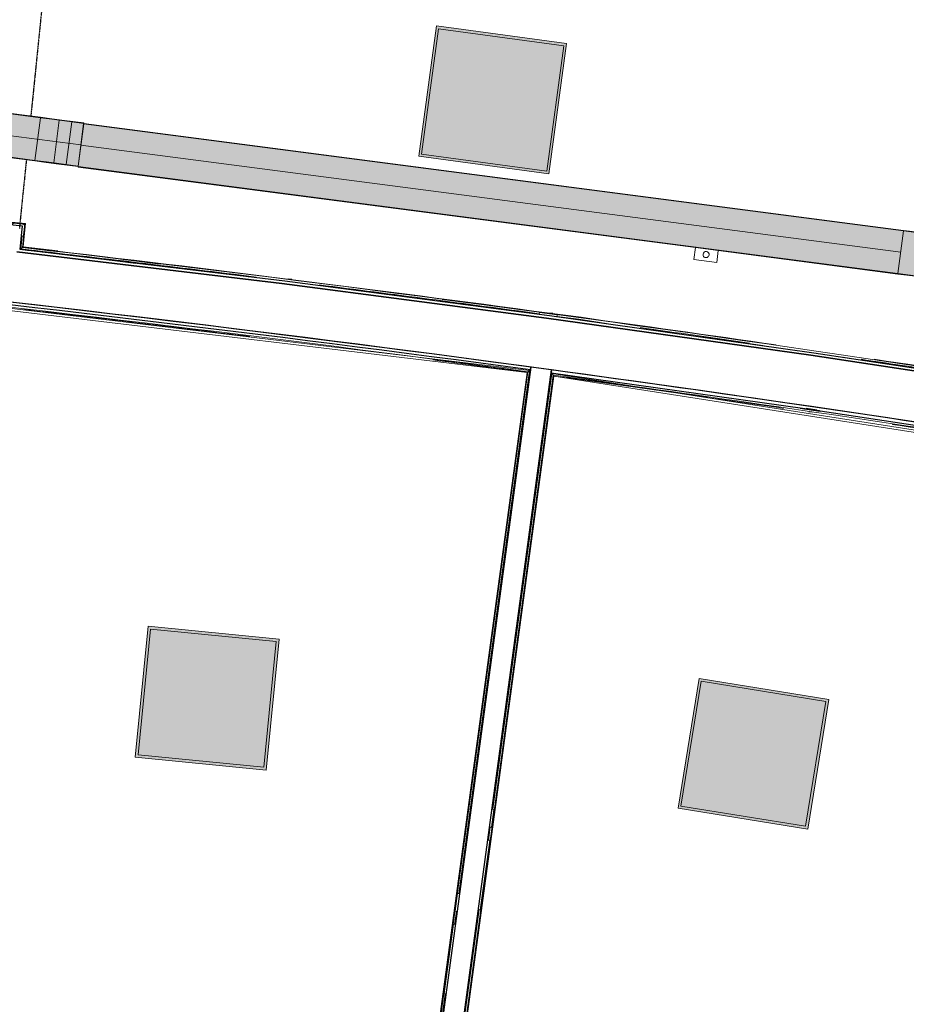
# Model space of a CAD drawing. Header units: millimetres. Extents: x -2845 to 74565, y -36590 to 13748.
# Tile 18 of 53: x 47145 to 51174, y -26915 to -22444. Entities that reach past the tile are written whole.
import ezdxf

# ---------------------------------------------------------------- set-up
doc = ezdxf.new("R2010")
doc.units = ezdxf.units.MM
doc.linetypes.add('Tiret', pattern=[2.5, 1.25, -1.25])
doc.linetypes.add('Tiret_2_', pattern=[2.5, 1.25, -1.25])
for name, color, linetype, lineweight in [('A-DOOR', 7, 'Continuous', 25), ('A-FLOR', 7, 'Continuous', 25), ('A-FLOR-HRAL', 7, 'Continuous', 18), ('A-WALL', 7, 'Continuous', 25), ('CHEMIN DE CABLE ELE', 7, 'Continuous', 18), ('INSTAL ELECTRIQUE', 7, 'Continuous', 18), ('Q-SPCQ', 7, 'Continuous', 18)]:
    doc.layers.add(name, color=color, linetype=linetype, lineweight=lineweight)
doc.layers.add('A-DOOR-HDLN', color=5, linetype='Tiret', lineweight=25, true_color=0x0000ff)

# ---------------------------------------------------------------- blocks, each defined once
blk = doc.blocks.new('Ouverture en rectangle - Ouverture en rectangle _150x207_-3507346-2021_015_1111_DCE_1_50_N0 FINI_CFO_GEN')
at = {"layer": 'A-DOOR-HDLN', "linetype": 'Tiret_2_'}
for p, q in [((-750, 85), (235.6, 85)), ((435.6, 85), (750, 85)), ((230.8, -85), (-750, -85)), ((750, -85), (430.9, -85))]:
    blk.add_line(p, q, dxfattribs=at)
blk = doc.blocks.new('B02_DC_STR_rvt-1-2021_015_1111_DCE_1_50_N0 FINI_CFO_GEN')
at = {"layer": 'A-WALL', "flags": 128}
blk.add_lwpolyline([(1160.5, -24548.8), (-34.3, -24343), (-1231.2, -24149.5), (-2429.9, -23968.3), (-3630.5, -23799.5), (-4832.7, -23642.9), (-6036.5, -23498.8)], dxfattribs=at)
at = {"layer": 'A-WALL'}
blk.add_arc((-19463.8, -140716), 117753.7, 79.933278, 84.07524, dxfattribs=at)
at = {"layer": 'A-DOOR', "color": 5, "lineweight": 25, "true_color": 0x0000ff, "rotation": 264.1756231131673}
blk.add_blockref('Ouverture en rectangle - Ouverture en rectangle _150x207_-3507346-2021_015_1111_DCE_1_50_N0 FINI_CFO_GEN', (-6034.2, -22638.5), dxfattribs=at)
blk = doc.blocks.new('Garde-corps - Garde-corps-508898-2021_015_1111_DCE_1_50_N0 FINI_CFO_GEN')
at = {"layer": 'A-FLOR-HRAL'}
for p, q in [((-5997.2, -23370.1), (-6218.1, -23347.5)), ((-5999, -23371.5), (-6216.7, -23349.3)), ((-6001, -23373.1), (-6215.1, -23351.2)), ((-6011.7, -23478.8), (-6001, -23373.1)), ((-6009.8, -23477.3), (-5999, -23371.5)), ((-6008, -23475.8), (-5997.2, -23370.1)), ((-6001, -23373.1), (-6004.3, -23375.8)), ((-6019.5, -23485.1), (-6013.4, -23425.2)), ((-5496.1, -23550.9), (-6019.5, -23485.1)), ((-5385.4, -23554.2), (-6008, -23475.8)), ((-5851.6, -23493.9), (-6008, -23475.9)), ((-4787.5, -23622.4), (-4804, -23620.3)), ((-3663.4, -23781.2), (-3971.4, -23742.5)), ((-3601.5, -23777.2), (-3612, -23775.7)), ((-2835.3, -23894.9), (-2862.6, -23890.6)), ((-2601.7, -23931.6), (-2626.3, -23927.7))]:
    blk.add_line(p, q, dxfattribs=at)
at = {"layer": 'A-FLOR-HRAL', "flags": 128}
for points in [[(-6019.5, -23485.1), (-6019.7, -23485.2), (-6020, -23485.5), (-6020.4, -23485.8), (-6021, -23486.3), (-6021.6, -23486.8), (-6022.2, -23487.2), (-6022.8, -23487.8)], [(-6011.7, -23478.8), (-6015.6, -23482), (-6019.5, -23485.1)], [(-6008, -23475.8), (-6008, -23475.9), (-6008.1, -23475.9), (-6008.3, -23476.1), (-6008.5, -23476.2), (-6008.7, -23476.4), (-6008.9, -23476.6), (-6009.2, -23476.8), (-6009.4, -23477), (-6009.6, -23477.1), (-6009.8, -23477.3)], [(-3208.9, -23836.1), (-3472.3, -23794.7), (-4105.2, -23715.1)], [(-3261.1, -23838.8), (-3484.1, -23803.7), (-3582, -23791.4)]]:
    blk.add_lwpolyline(points, dxfattribs=at)
at = {"layer": 'A-FLOR-HRAL'}
for radius, start, end in [(117996.2, 82.935855, 83.459211), (117999.2, 82.934415, 83.457772), (118006.4, 79.92167, 83.454356), (118008.1, 82.322783, 83.453521), (117996.2, 82.301051, 82.805017), (117999.2, 82.304694, 82.794814), (117996.2, 81.758305, 82.268521), (118008.1, 81.77784, 82.226571), (117999.2, 81.836438, 82.080297), (117996.2, 80.580755, 81.627467), (117999.2, 81.412761, 81.587451), (118008.1, 81.131846, 81.559197)]:
    blk.add_arc((-19463.8, -140716), radius, start, end, dxfattribs=at)
blk.add_open_spline([(-5997.2, -23370.1), (-5997.2, -23370.1), (-5997.3, -23370.1), (-5997.4, -23370.2), (-5997.6, -23370.3), (-5997.8, -23370.5), (-5997.9, -23370.6), (-5998.1, -23370.7), (-5998.2, -23370.8), (-5998.3, -23371), (-5998.5, -23371.1), (-5998.6, -23371.2), (-5998.7, -23371.3), (-5998.9, -23371.4), (-5999, -23371.5), (-5999, -23371.5)], degree=3, knots=[0.1, 0.1, 0.1, 0.1, 0.2, 0.3, 0.4, 0.475, 0.55, 0.6, 0.65, 0.7, 0.75, 0.8, 0.85, 0.9, 1, 1, 1, 1], dxfattribs=at)
blk = doc.blocks.new('Garde-corps - Garde-corps-509925-2021_015_1111_DCE_1_50_N0 FINI_CFO_GEN')
at = {"layer": 'A-FLOR-HRAL'}
for p, q in [((-3874.9, -26029.5), (-3606.8, -24050.4)), ((-3606.8, -24050.4), (216.4, -24648)), ((-4428.6, -30182), (-3599.2, -24060.4)), ((-4426.7, -30180.6), (-3597.8, -24062.3)), ((-3870.3, -26048.8), (-3600.7, -24058.5)), ((-3599.2, -24060.4), (-3597.8, -24060.6)), ((-3597.8, -24062.3), (214.7, -24658.4)), ((-2479.9, -24206.1), (-2389.2, -24219.4)), ((-2478.1, -24209.4), (-2387.5, -24222.7)), ((-2437.6, -24224.3), (-2420, -24226.8)), ((-3871.1, -26054.2), (-3871, -26053.4)), ((-3893.1, -26216.7), (-3876.4, -26093.4)), ((-3875.7, -26088.7), (-3875.6, -26087.9)), ((-3893.9, -26169.7), (-3885.9, -26110.8)), ((-3893.8, -26222.2), (-3893.7, -26221.4)), ((-4000.5, -27009.5), (-3899.1, -26261.3)), ((-3898.5, -26256.7), (-3898.4, -26255.9)), ((-4001.3, -26962.5), (-3936.6, -26484.8))]:
    blk.add_line(p, q, dxfattribs=at)
at = {"layer": 'A-FLOR-HRAL', "flags": 128}
blk.add_lwpolyline([(-3600.7, -24058.5), (-3603.7, -24054.4), (-3606.8, -24050.4)], dxfattribs=at)
at = {"layer": 'A-FLOR-HRAL'}
for radius, start, end in [(117731.1, 80.376571, 82.256375), (117727.7, 81.741823, 82.254731), (117727.7, 81.211511, 81.498362)]:
    blk.add_arc((-19463.8, -140716), radius, start, end, dxfattribs=at)
for points, knots in [([(-3606.8, -24050.4), (-3606.8, -24050.4), (-3606.8, -24050.4), (-3606.8, -24050.4), (-3606.9, -24050.3), (-3606.9, -24050.2), (-3607, -24050.2), (-3607, -24050.1), (-3607.1, -24050), (-3607.2, -24049.9), (-3607.3, -24049.8), (-3607.4, -24049.6), (-3607.5, -24049.5), (-3607.6, -24049.4), (-3607.7, -24049.2), (-3607.8, -24049.1), (-3607.9, -24048.9), (-3608, -24048.8), (-3608.2, -24048.6), (-3608.4, -24048.2), (-3608.8, -24047.7), (-3609.2, -24047.3), (-3609.3, -24047.1)], [0, 0, 0, 0, 0.071429, 0.107143, 0.142857, 0.178571, 0.214286, 0.25, 0.285714, 0.321429, 0.357143, 0.392857, 0.428571, 0.464286, 0.5, 0.535714, 0.571429, 0.607143, 0.642857, 0.714286, 0.857143, 1, 1, 1, 1]), ([(-3597.8, -24062.3), (-3597.8, -24062.3), (-3597.8, -24062.2), (-3597.9, -24062.2), (-3597.9, -24062), (-3598, -24061.9), (-3598.2, -24061.7), (-3598.3, -24061.5), (-3598.5, -24061.3), (-3598.7, -24061.1), (-3598.8, -24060.9), (-3599, -24060.7), (-3599.1, -24060.5), (-3599.2, -24060.4)], [0.075, 0.075, 0.075, 0.075, 0.15, 0.2125, 0.275, 0.35, 0.425, 0.5, 0.6, 0.7, 0.775, 0.85, 1, 1, 1, 1])]:
    blk.add_open_spline(points, degree=3, knots=knots, dxfattribs=at)
blk = doc.blocks.new('Garde-corps - Garde-corps-510088-2021_015_1111_DCE_1_50_N0 FINI_CFO_GEN')
at = {"layer": 'A-FLOR-HRAL'}
for p, q in [((-7307.1, -23617.6), (-3718.7, -24045.9)), ((-7182.7, -23621.8), (-3706.9, -24036.9)), ((-5612.6, -23804.3), (-5571, -23809.2)), ((-3718.7, -24045.9), (-4547.6, -30164.2)), ((-3716.8, -24044.5), (-4546.2, -30166.1)), ((-3714.9, -24043), (-4038.2, -26429.7)), ((-3706.9, -24036.9), (-4028.7, -26412.3)), ((-3807.9, -24032.2), (-3716.8, -24044.5)), ((-4038.9, -26434.3), (-4039, -26435.1)), ((-4044.3, -26474.3), (-4085.2, -26776)), ((-4039.7, -26493.6), (-4047.7, -26552.5)), ((-4043.5, -26468.8), (-4043.6, -26469.6)), ((-4091.2, -26820.6), (-4192.6, -27568.8)), ((-4090.5, -26815.2), (-4090.6, -26816)), ((-4085.8, -26780.7), (-4085.9, -26781.5)), ((-4090.4, -26867.7), (-4155.1, -27345.3))]:
    blk.add_line(p, q, dxfattribs=at)
at = {"layer": 'A-FLOR-HRAL', "flags": 128}
for points in [[(-3718.7, -24045.9), (-3718.7, -24045.9), (-3718.6, -24045.8), (-3718.4, -24045.7), (-3718.2, -24045.5), (-3718, -24045.3), (-3717.8, -24045.2), (-3717.5, -24045), (-3717.3, -24044.8), (-3717, -24044.6), (-3716.8, -24044.5)], [(-3714.9, -24043), (-3710.9, -24039.9), (-3706.9, -24036.9)], [(-3706.9, -24036.9), (-3706.7, -24036.8), (-3706.4, -24036.5), (-3705.9, -24036.2), (-3705.4, -24035.7), (-3704.8, -24035.3), (-3704.1, -24034.8), (-3703.5, -24034.3)]]:
    blk.add_lwpolyline(points, dxfattribs=at)
at = {"layer": 'A-FLOR-HRAL'}
for radius, start, end in [(117731.1, 82.312464, 84.02154), (117727.7, 82.932044, 83.437677), (117727.7, 82.314108, 82.523265)]:
    blk.add_arc((-19463.8, -140716), radius, start, end, dxfattribs=at)
blk = doc.blocks.new('1010_PROTECTION  D_ANGLE - 1010_PROTECTION  D_ANGLE-540501-2021_015_1111_DCE_1_50_N0 FINI_CFO_GEN')
at = {"layer": 'Q-SPCQ'}
for p, q in [((40, 10), (0, 10)), ((0, -40), (0, 0)), ((0, 0), (40, 0)), ((-10, 0), (-10, -40))]:
    blk.add_line(p, q, dxfattribs=at)
for centre, radius, start, end in [((0, 0), 10, 90, 180), ((40, 5), 5, 270, 90), ((-5, -40), 5, 180, 0)]:
    blk.add_arc(centre, radius, start, end, dxfattribs=at)
blk = doc.blocks.new('B02_ARC_rvt-1-2021_015_1111_DCE_1_50_N0 FINI_CFO_GEN')
at = {"layer": 'A-FLOR'}
blk.add_line((-2402.4, -24217.4), (-2450.5, -24210.4), dxfattribs=at)
at = {"layer": 'A-WALL'}
for p, q in [((-6012.1, -23382.1), (-6206, -23362.3)), ((-6022.8, -23487.8), (-6013.3, -23394.6)), ((-6013.3, -23394.6), (-6012.1, -23382.1)), ((-3701.8, -24021.9), (-4536, -30179.4)), ((-4441.9, -30192.2), (-3607.7, -24034.7)), ((-3703.5, -24034.3), (-3701.8, -24021.9)), ((-3607.7, -24034.7), (-3701.8, -24021.9)), ((-3607.7, -24034.7), (-3609.4, -24047.1))]:
    blk.add_line(p, q, dxfattribs=at)
at = {"layer": 'A-WALL', "flags": 128}
for points in [[(-6036.5, -23498.8), (-4832.7, -23642.9), (-3630.5, -23799.5), (-2429.9, -23968.3), (-1231.2, -24149.5), (-34.3, -24343), (1160.5, -24548.8)], [(1174.9, -24538.7), (-20, -24332.8), (-1217, -24139.1), (-2415.9, -23957.8), (-3616.5, -23788.7), (-4818.9, -23632.1), (-6022.8, -23487.8)], [(-3609.4, -24047.1), (-2456.4, -24209.5), (-1305.1, -24383.4), (-155.6, -24568.7), (197, -24627.8)]]:
    blk.add_lwpolyline(points, dxfattribs=at)
at = {"layer": 'A-WALL'}
for radius, start, end in [(117741.2, 82.307532, 84.075214), (117753.7, 82.307532, 84.07524), (117753.7, 79.971797, 82.261307)]:
    blk.add_arc((-19463.8, -140716), radius, start, end, dxfattribs=at)
at = {"layer": 'A-FLOR-HRAL', "lineweight": 18}
for name in ['Garde-corps - Garde-corps-508898-2021_015_1111_DCE_1_50_N0 FINI_CFO_GEN', 'Garde-corps - Garde-corps-510088-2021_015_1111_DCE_1_50_N0 FINI_CFO_GEN', 'Garde-corps - Garde-corps-509925-2021_015_1111_DCE_1_50_N0 FINI_CFO_GEN']:
    blk.add_blockref(name, (0, 0), dxfattribs=at)
at = {"layer": 'Q-SPCQ', "lineweight": 18, "rotation": 264.1756231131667}
blk.add_blockref('1010_PROTECTION  D_ANGLE - 1010_PROTECTION  D_ANGLE-540501-2021_015_1111_DCE_1_50_N0 FINI_CFO_GEN', (-6012.1, -23382.1), dxfattribs=at)
blk = doc.blocks.new('604_DALLE LED 600x600MM - 26W 4000K 3600lm-4677864-2021_015_1111_DCE_1_50_N0 FINI_CFO_GEN')
at = {"layer": 'INSTAL ELECTRIQUE', "true_color": 0xf6d57a}
h = blk.add_hatch(color=41, dxfattribs=at)
h.paths.add_polyline_path([(-298.5, -298.5), (-298.5, 298.5), (298.5, 298.5), (298.5, -298.5), (-288.1, -298.5)])
h.paths.add_polyline_path([(-287, -287), (287, -287), (287, 287), (-287, 287), (-287, -230.1)])
blk.add_hatch(color=41, dxfattribs=at).paths.add_polyline_path([(-287, -287), (-287, 287), (287, 287), (287, -287)])
at = {"layer": 'INSTAL ELECTRIQUE'}
for p, q in [((-298.5, -298.5), (-298.5, 298.5)), ((-298.5, 298.5), (298.5, 298.5)), ((-287, 287), (-287, -287)), ((-287, 287), (287, 287)), ((287, -287), (287, 287)), ((298.5, 298.5), (298.5, -298.5)), ((298.5, -298.5), (-298.5, -298.5)), ((287, -287), (-287, -287))]:
    blk.add_line(p, q, dxfattribs=at)
blk = doc.blocks.new('Chemin de câbles - Courbure - Standard-4698375-2021_015_1111_DCE_1_50_N0 FINI_CFO_GEN')
at = {"layer": 'CHEMIN DE CABLE ELE', "true_color": 0x0080ff}
for points in [[(-84.6, 100), (-84.2, 97.5), (1.9, 97.6), (81.6, 100), (81.5, 102.6), (-5, 100)], [(-84.6, 97.5), (-84.6, -97.5), (7.6, -97.3), (87.6, -94.8), (81.6, 100), (-20.3, 97.5), (-84.2, 97.5)], [(-84.6, -97.5), (-84.2, -100), (8, -99.8), (87.7, -97.3), (87.6, -94.8), (-5, -97.5), (-73.3, -97.5)]]:
    blk.add_hatch(color=150, dxfattribs=at).paths.add_polyline_path(points)
at = {"layer": 'CHEMIN DE CABLE ELE', "color": 8, "true_color": 0x808080}
for p, q in [((-84.6, 97.5), (-84.6, 100)), ((-4.6, 100), (-84.6, 100)), ((-84.6, -97.5), (-84.6, 97.5)), ((-4.6, 97.5), (-84.6, 97.5)), ((81.5, 102.6), (1.5, 100.1)), ((1.6, 97.6), (81.6, 100)), ((81.6, 100), (81.5, 102.6)), ((87.6, -94.8), (81.6, 100)), ((-84.6, -100), (-84.6, -97.5)), ((-4.6, -97.5), (-84.6, -97.5)), ((-4.6, -100), (-84.6, -100)), ((87.6, -94.8), (7.6, -97.3)), ((7.7, -99.8), (87.7, -97.3)), ((87.7, -97.3), (87.6, -94.8))]:
    blk.add_line(p, q, dxfattribs=at)
for radius in [200, 202.5, 397.5, 400]:
    blk.add_arc((-4.6, 300), radius, 270, 271.7663, dxfattribs=at)
blk = doc.blocks.new('Legrand_Mosaic_plaque_2x10_mod_blanc_078828L - Legrand_Mosaic_plaque_2x10_mod_blanc_078828L-4777335-2021_015_1111_DCE_1_50_N0 FINI_CFO_GEN')
at = {"layer": 'INSTAL ELECTRIQUE'}
for p, q in [((-4793.5, -17950.1), (-4756.5, -17634.3)), ((-4756.5, -17634.3), (-4764.9, -17633.3)), ((-4801.9, -17949.1), (-4793.5, -17950.1))]:
    blk.add_line(p, q, dxfattribs=at)
blk = doc.blocks.new('Legrand_Mosaic_prise_2P_T_FB_surface_à_détrompage_2_mod_rouge_077170L - Legrand_Mosaic_prise_2P_T_FB_surface_à_détrompage_2_mod_rouge_077170L-921805-2021_015_1111_DCE_1_50_N0 FINI_CFO_GEN')
at = {"layer": 'INSTAL ELECTRIQUE'}
blk.add_line((-4782.3, -17859.3), (-4787.6, -17904), dxfattribs=at)
at = {"layer": 'INSTAL ELECTRIQUE', "flags": 128}
for points in [[(-4783, -17873.7), (-4783, -17873.8), (-4783.1, -17873.9), (-4783.1, -17874), (-4783.1, -17874.1), (-4783.1, -17874.2), (-4783.1, -17874.2), (-4783.2, -17874.3), (-4783.2, -17874.4), (-4783.2, -17874.5), (-4783.3, -17874.5), (-4783.3, -17874.6), (-4783.4, -17874.7), (-4783.4, -17874.7), (-4783.5, -17874.8), (-4783.5, -17874.9), (-4783.6, -17874.9), (-4783.6, -17875), (-4783.7, -17875.1), (-4783.8, -17875.1), (-4783.8, -17875.2), (-4783.9, -17875.2), (-4784, -17875.3), (-4784, -17875.3), (-4784.1, -17875.3)], [(-4783.7, -17871.9), (-4783.7, -17872), (-4783.6, -17872), (-4783.6, -17872.1), (-4783.5, -17872.2), (-4783.4, -17872.2), (-4783.4, -17872.3), (-4783.3, -17872.4), (-4783.3, -17872.4), (-4783.3, -17872.5), (-4783.2, -17872.6), (-4783.2, -17872.7), (-4783.2, -17872.7), (-4783.1, -17872.8), (-4783.1, -17872.9), (-4783.1, -17873), (-4783.1, -17873.1), (-4783, -17873.1), (-4783, -17873.2), (-4783, -17873.3), (-4783, -17873.4), (-4783, -17873.5), (-4783, -17873.6), (-4783, -17873.6), (-4783, -17873.7), (-4783, -17873.7)]]:
    blk.add_lwpolyline(points, dxfattribs=at)
blk = doc.blocks.new('Legrand_Mosaic_plaque_2x2_mod_vertical_blanc_078822L - Legrand_Mosaic_plaque_2x2_mod_vertical_blanc_078822L-V20-2021_015_1111_DCE_1_50_N0 FINI_CFO_GEN')
at = {"layer": 'INSTAL ELECTRIQUE'}
for p, q in [((1950.8, -26156.4), (1949.2, -26164.7)), ((1949.2, -26164.7), (2029.8, -26180.1)), ((2029.8, -26180.1), (2031.4, -26171.8))]:
    blk.add_line(p, q, dxfattribs=at)
blk = doc.blocks.new('Legrand_Mosaic_prise_RJ45_cat_6_FTP_2_mod_blanc_076565 - Legrand_Mosaic_prise_RJ45_cat_6_FTP_2_mod_blanc_076565-1147599-2021_015_1111_DCE_1_50_N0 FINI_CFO_GEN')
at = {"layer": 'INSTAL ELECTRIQUE'}
for p, q in [((-23127.5, -17278.8), (-23126.8, -17323.8)), ((-23127, -17283.5), (-23127, -17278.8)), ((-23127, -17278.8), (-23126, -17278.8)), ((-23126.9, -17284.3), (-23127, -17283.5)), ((-23127, -17283.5), (-23126.9, -17284.3)), ((-23127, -17283.5), (-23126, -17283.5)), ((-23126.4, -17318.3), (-23126.9, -17284.3)), ((-23126.9, -17284.3), (-23125.9, -17284.3)), ((-23126, -17278.8), (-23126, -17283.5)), ((-23125.9, -17284.3), (-23126, -17283.5)), ((-23126, -17283.5), (-23125.9, -17284.3)), ((-23125.9, -17284.3), (-23125.4, -17318.3)), ((-23126.4, -17319.1), (-23126.4, -17318.3)), ((-23126.4, -17318.3), (-23126.4, -17319.1)), ((-23126.4, -17318.3), (-23125.4, -17318.3)), ((-23126.3, -17323.8), (-23126.4, -17319.1)), ((-23125.4, -17319.1), (-23126.4, -17319.1)), ((-23126.3, -17323.8), (-23125.3, -17323.8)), ((-23125.4, -17319.1), (-23125.4, -17318.3)), ((-23125.4, -17318.3), (-23125.4, -17319.1)), ((-23125.4, -17319.1), (-23125.3, -17323.8))]:
    blk.add_line(p, q, dxfattribs=at)
blk = doc.blocks.new('Legrand_Mosaic_link_prise_2P_T_FB_surface_2_mod_blanc_077145L - Legrand_Mosaic_link_prise_2P_T_FB_surface_2_mod_blanc_077145L-V37-2021_015_1111_DCE_1_50_N0 FINI_CFO_GEN')
at = {"layer": 'INSTAL ELECTRIQUE', "flags": 128}
for points in [[(-4041.4, -26460.1), (-4041.4, -26460), (-4041.4, -26459.9), (-4041.4, -26459.9), (-4041.4, -26459.8), (-4041.3, -26459.7), (-4041.3, -26459.6), (-4041.3, -26459.5), (-4041.2, -26459.5)], [(-4041.4, -26460.9), (-4041.4, -26460.8), (-4041.4, -26460.7), (-4041.4, -26460.6), (-4041.4, -26460.5), (-4041.4, -26460.5), (-4041.4, -26460.4), (-4041.4, -26460.3), (-4041.4, -26460.2), (-4041.4, -26460.1), (-4041.4, -26460.1)]]:
    blk.add_lwpolyline(points, dxfattribs=at)
blk = doc.blocks.new('Legrand_Mosaic_plaque_2_mod_blanc_078802L - Legrand_Mosaic_plaque_2_mod_blanc_078802L-676763-2021_015_1111_DCE_1_50_N0 FINI_CFO_GEN')
at = {"layer": 'INSTAL ELECTRIQUE'}
for p, q in [((-3662.4, -23773.9), (-3663.6, -23782.4)), ((-3582.3, -23793.4), (-3663.6, -23782.4)), ((-3581.2, -23785), (-3662.4, -23773.9)), ((-3582.3, -23793.4), (-3581.2, -23785))]:
    blk.add_line(p, q, dxfattribs=at)
blk = doc.blocks.new('Legrand_Mosaic_prise_2P_T_FB_surface_2_mod_blanc_077111L - Legrand_Mosaic_prise_2P_T_FB_surface_2_mod_blanc_077111L-906741-2021_015_1111_DCE_1_50_N0 FINI_CFO_GEN')
at = {"layer": 'INSTAL ELECTRIQUE'}
blk.add_line((-3644, -23775.9), (-3599.4, -23782), dxfattribs=at)
at = {"layer": 'INSTAL ELECTRIQUE', "flags": 128}
for points in [[(-3622.5, -23778.8), (-3622.4, -23778.8), (-3622.3, -23778.8), (-3622.2, -23778.8), (-3622.1, -23778.7), (-3622.1, -23778.7), (-3622, -23778.7), (-3621.9, -23778.7), (-3621.8, -23778.7), (-3621.7, -23778.8), (-3621.7, -23778.8)], [(-3621.7, -23778.8), (-3621.6, -23778.8), (-3621.5, -23778.8), (-3621.5, -23778.8), (-3621.4, -23778.8), (-3621.3, -23778.9), (-3621.2, -23778.9), (-3621.1, -23778.9), (-3621.1, -23778.9), (-3621, -23779)]]:
    blk.add_lwpolyline(points, dxfattribs=at)
blk = doc.blocks.new('602_BOITE DE DERIVATION - 105X105X50 GENERIQUE-7162968-2021_015_1111_DCE_1_50_N0 FINI_CFO_GEN')
at = {"layer": 'INSTAL ELECTRIQUE'}
for p, q in [((-2961.1, -23533.7), (-2954, -23479.2)), ((-2954, -23479.2), (-2849.9, -23492.7)), ((-2849.9, -23492.7), (-2857, -23547.3)), ((-2857, -23547.3), (-2961.1, -23533.7))]:
    blk.add_line(p, q, dxfattribs=at)
for start, end in [(172.576, 352.576), (352.576, 172.576)]:
    blk.add_arc((-2905.2, -23510.8), 14, start, end, dxfattribs=at)
blk = doc.blocks.new('TPFI-dévoiement de chemin de cable version 3 - Dévoiement de chemin de cable angle arrondi-6395235-2021_015_1111_DCE_1_50_N0 FINI_CFO_GEN')
at = {"layer": 'CHEMIN DE CABLE ELE', "true_color": 0x0080ff}
for points in [[(-329, 100), (-329, 97.5), (-240.6, 97.5), (-240.9, 100), (-320.5, 100)], [(-329, 97.5), (-328.7, -97.5), (-274.2, -97.5), (-274.2, 97.5), (-320.2, 97.5)], [(-240.6, 100), (-259.8, 97.5), (-240.6, 97.5)], [(-240.6, 100), (-240.6, 97.5), (-183.1, 97.5), (-183.5, 100)], [(-216.7, 97.5), (-216.7, -97.5), (-130.1, -97.5), (-130.1, 97.5), (-202.3, 97.5)], [(-183.1, 100), (-182.8, 97.5), (-130.1, 97.5), (-130.4, 100), (-171, 100)], [(-130.1, 100), (-129.8, 97.5), (130.1, 97.5), (129.8, 100), (-123, 100)], [(-130.1, 97.5), (-130.1, -97.5), (130.1, -97.5), (130.1, 97.5), (-129.8, 97.5)], [(130.1, 100), (130.4, 97.5), (183.1, 97.5), (182.8, 100), (144.1, 100)], [(130.1, 97.5), (130.1, -97.5), (216.7, -97.5), (216.7, 97.5), (130.4, 97.5)], [(183.1, 100), (183.5, 97.5), (240.6, 97.5), (240.6, 100), (202.3, 100)], [(216.7, 97.5), (216.7, -97.5), (274.2, -97.5), (273.9, 97.5), (221.4, 97.5)], [(240.6, 100), (240.6, 97.5), (329, 97.5), (328.7, 100), (259.8, 100)], [(274.2, 97.5), (274.2, -97.5), (329, -97.5), (329, 97.5), (282.8, 97.5)], [(-329, -97.5), (-328.7, -100), (-240.6, -100), (-240.6, -97.5), (-297, -97.5)], [(-240.6, -97.5), (-240.6, -100), (-183.1, -100), (-183.5, -97.5)], [(-183.1, -97.5), (-182.8, -100), (-130.1, -100), (-130.4, -97.5), (-171.3, -97.5)], [(-130.1, -97.5), (-129.8, -100), (130.1, -100), (129.8, -97.5), (-110.9, -97.5)], [(130.1, -97.5), (130.4, -100), (183.1, -100), (182.8, -97.5), (144.1, -97.5)], [(183.1, -97.5), (183.5, -100), (240.6, -100), (240.6, -97.5), (199.1, -97.5)], [(240.6, -97.5), (240.9, -100), (329, -100), (329, -97.5), (266.2, -97.5)]]:
    blk.add_hatch(color=150, dxfattribs=at).paths.add_polyline_path(points)
h = blk.add_hatch(color=150, dxfattribs=at)
h.paths.add_polyline_path([(-274.2, 97.5), (-273.9, -97.5), (-216.7, -97.5), (-216.7, 97.5), (-266.5, 97.5)])
h.paths.add_polyline_path([(-217.1, 55.6), (-218.5, -83.9), (-218.5, 55.4)])
at = {"layer": 'CHEMIN DE CABLE ELE', "color": 8, "true_color": 0x808080}
for p, q in [((-329, 97.5), (-329, 100)), ((-240.6, 100), (-329, 100)), ((-329, -95), (-329, 97.5)), ((-240.6, 97.5), (-329, 97.5)), ((-274.2, -97.5), (-274.2, 97.5)), ((-274.2, 97.5), (-274.2, -97.5)), ((-240.6, 97.5), (-240.6, 100)), ((-183.1, 100), (-240.6, 100)), ((-240.6, 100), (-240.6, 97.5)), ((-183.1, 97.5), (-240.6, 97.5)), ((-216.7, -97.5), (-216.7, 97.5)), ((-216.7, 97.5), (-216.7, -97.5)), ((-183.1, 97.5), (-183.1, 100)), ((-183.1, 100), (-130.1, 100)), ((-183.1, 100), (-183.1, 97.5)), ((-183.1, 97.5), (-130.1, 97.5)), ((-130.1, 97.5), (-130.1, 100)), ((130.1, 100), (-130.1, 100)), ((-130.1, 100), (-130.1, 97.5)), ((-130.1, -97.5), (-130.1, 97.5)), ((130.1, 97.5), (-130.1, 97.5)), ((-130.1, 97.5), (-130.1, -97.5)), ((130.1, 97.5), (130.1, 100)), ((130.1, 100), (183.1, 100)), ((130.1, 100), (130.1, 97.5)), ((130.1, -97.5), (130.1, 97.5)), ((130.1, 97.5), (183.1, 97.5)), ((130.1, 97.5), (130.1, -97.5)), ((183.1, 97.5), (183.1, 100)), ((183.1, 100), (240.6, 100)), ((183.1, 100), (183.1, 97.5)), ((240.6, 97.5), (183.1, 97.5)), ((216.7, -97.5), (216.7, 97.5)), ((216.7, 97.5), (216.7, -97.5)), ((240.6, 97.5), (240.6, 100)), ((329, 100), (240.6, 100)), ((240.6, 100), (240.6, 97.5)), ((329, 97.5), (240.6, 97.5)), ((274.2, -97.5), (274.2, 97.5)), ((274.2, 97.5), (274.2, -97.5)), ((329, 100), (329, 97.5)), ((329, 97.5), (329, -97.5)), ((-329, 0.9), (329, 0.9)), ((-329, -100), (-329, -97.5)), ((-240.6, -97.5), (-329, -97.5)), ((-329, -100), (-240.6, -100)), ((-240.6, -100), (-240.6, -97.5)), ((-183.1, -97.5), (-240.6, -97.5)), ((-240.6, -97.5), (-240.6, -100)), ((-240.6, -100), (-183.1, -100)), ((-183.1, -100), (-183.1, -97.5)), ((-183.1, -97.5), (-130.1, -97.5)), ((-183.1, -97.5), (-183.1, -100)), ((-130.1, -100), (-183.1, -100)), ((-130.1, -100), (-130.1, -97.5)), ((130.1, -97.5), (-130.1, -97.5)), ((-130.1, -97.5), (-130.1, -100)), ((-130.1, -100), (130.1, -100)), ((130.1, -100), (130.1, -97.5)), ((130.1, -97.5), (183.1, -97.5)), ((130.1, -97.5), (130.1, -100)), ((183.1, -100), (130.1, -100)), ((183.1, -100), (183.1, -97.5)), ((240.6, -97.5), (183.1, -97.5)), ((183.1, -97.5), (183.1, -100)), ((240.6, -100), (183.1, -100)), ((240.6, -100), (240.6, -97.5)), ((329, -97.5), (240.6, -97.5)), ((240.6, -97.5), (240.6, -100)), ((240.6, -100), (329, -100)), ((329, -97.5), (329, -100))]:
    blk.add_line(p, q, dxfattribs=at)
blk = doc.blocks.new('Legrand_Mosaic_link_prise_2P_T_FB_surface_2_mod_blanc_077145L - Legrand_Mosaic_link_prise_2P_T_FB_surface_2_mod_blanc_077145L-682338-2021_015_1111_DCE_1_50_N0 FINI_CFO_GEN')
at = {"layer": 'INSTAL ELECTRIQUE'}
blk.add_line((-15978.9, -20461.6), (-15934, -20463.4), dxfattribs=at)
at = {"layer": 'INSTAL ELECTRIQUE', "flags": 128}
for points in [[(-15965.3, -20462.1), (-15965.2, -20462), (-15965.1, -20462), (-15965, -20462), (-15965, -20462), (-15964.9, -20462), (-15964.8, -20461.9), (-15964.7, -20461.9), (-15964.6, -20461.9), (-15964.5, -20461.9), (-15964.5, -20461.9)], [(-15964.5, -20461.9), (-15964.4, -20461.9), (-15964.3, -20462), (-15964.3, -20462), (-15964.2, -20462), (-15964.1, -20462), (-15964, -20462), (-15963.9, -20462), (-15963.9, -20462.1), (-15963.8, -20462.1)]]:
    blk.add_lwpolyline(points, dxfattribs=at)
blk = doc.blocks.new('Legrand_Mosaic_prise_2P_T_FB_surface_à_détrompage_2_mod_rouge_077170L - Legrand_Mosaic_prise_2P_T_FB_surface_à_détrompage_2_mod_rouge_077170L-V42-2021_015_1111_DCE_1_50_N0 FINI_CFO_GEN')
at = {"layer": 'INSTAL ELECTRIQUE', "flags": 128}
for points in [[(-4783, -17873.7), (-4783, -17873.8), (-4783.1, -17873.9), (-4783.1, -17874), (-4783.1, -17874.1), (-4783.1, -17874.2), (-4783.1, -17874.2), (-4783.2, -17874.3), (-4783.2, -17874.4), (-4783.2, -17874.5), (-4783.3, -17874.5), (-4783.3, -17874.6), (-4783.4, -17874.7), (-4783.4, -17874.7), (-4783.5, -17874.8), (-4783.5, -17874.9), (-4783.6, -17874.9), (-4783.6, -17875), (-4783.7, -17875.1), (-4783.8, -17875.1)], [(-4783.4, -17872.3), (-4783.3, -17872.4), (-4783.3, -17872.4), (-4783.3, -17872.5), (-4783.2, -17872.6), (-4783.2, -17872.7), (-4783.2, -17872.7), (-4783.1, -17872.8), (-4783.1, -17872.9), (-4783.1, -17873), (-4783.1, -17873.1), (-4783, -17873.1), (-4783, -17873.2), (-4783, -17873.3), (-4783, -17873.4), (-4783, -17873.5), (-4783, -17873.6), (-4783, -17873.6), (-4783, -17873.7), (-4783, -17873.7)]]:
    blk.add_lwpolyline(points, dxfattribs=at)
blk = doc.blocks.new('Legrand_Mosaic_link_prise_2P_T_FB_surface_2_mod_blanc_077145L - Legrand_Mosaic_link_prise_2P_T_FB_surface_2_mod_blanc_077145L-V43-2021_015_1111_DCE_1_50_N0 FINI_CFO_GEN')
at = {"layer": 'INSTAL ELECTRIQUE', "flags": 128}
for points in [[(-4768.1, -17739.6), (-4768.1, -17739.6), (-4768.1, -17739.7), (-4768.2, -17739.8), (-4768.2, -17739.9), (-4768.2, -17740), (-4768.2, -17740.1), (-4768.3, -17740.1), (-4768.3, -17740.2), (-4768.3, -17740.3)], [(-4768.2, -17738.8), (-4768.1, -17738.9), (-4768.1, -17739), (-4768.1, -17739), (-4768.1, -17739.1), (-4768.1, -17739.2), (-4768.1, -17739.3), (-4768.1, -17739.4), (-4768.1, -17739.5), (-4768.1, -17739.5), (-4768.1, -17739.6)]]:
    blk.add_lwpolyline(points, dxfattribs=at)
blk = doc.blocks.new('Legrand_Mosaic_prise_RJ45_cat_6_FTP_2_mod_blanc_076565 - Legrand_Mosaic_prise_RJ45_cat_6_FTP_2_mod_blanc_076565-V44-2021_015_1111_DCE_1_50_N0 FINI_CFO_GEN')
at = {"layer": 'INSTAL ELECTRIQUE'}
for p, q in [((-4761.5, -17686), (-4761.4, -17685.2)), ((-4761.4, -17685.2), (-4761.5, -17686)), ((-4760.5, -17686.1), (-4760.5, -17685.4)), ((-4760.5, -17685.4), (-4760.5, -17686.1)), ((-4765.6, -17720.6), (-4765.5, -17719.8)), ((-4765.5, -17719.8), (-4765.6, -17720.6)), ((-4764.6, -17720.7), (-4764.5, -17719.9)), ((-4764.5, -17719.9), (-4764.6, -17720.7))]:
    blk.add_line(p, q, dxfattribs=at)
blk = doc.blocks.new('B02_ELE_rvt-1-2021_015_1111_DCE_1_50_N0 FINI_CFO_GEN')
at = {"layer": 'CHEMIN DE CABLE ELE', "lineweight": 5, "true_color": 0x0080ff}
for points in [[(-2033.2, -23596.6), (-2008, -23403.3), (-5733.5, -22917.9), (-5758.3, -23111.2), (-2033.5, -23596.6)], [(-2008, -23403.3), (-2007.7, -23400.8), (-5733.1, -22915.4), (-5733.5, -22917.9), (-2632.5, -23321.9)], [(-2033.5, -23599.1), (-2033.2, -23596.6), (-5758.6, -23111.2), (-5759, -23113.7), (-2632.5, -23521.1)]]:
    blk.add_hatch(color=150, dxfattribs=at).paths.add_polyline_path(points)
at = {"layer": 'CHEMIN DE CABLE ELE', "color": 8, "true_color": 0x808080}
for p, q in [((-5758.3, -23108.7), (-5733.5, -22917.9)), ((-5733.5, -22917.9), (-5733.1, -22915.4)), ((-2008, -23403.3), (-5733.5, -22917.9)), ((-2007.7, -23400.8), (-5733.1, -22915.4)), ((-2020.6, -23500), (-5746, -23014.5)), ((-5759, -23113.7), (-5758.6, -23111.2)), ((-2033.2, -23596.6), (-5758.6, -23111.2)), ((-2954, -23479.2), (-5759, -23113.7)), ((-2008, -23403.3), (-2033.2, -23596.6)), ((-2007.7, -23400.8), (-2008, -23403.3)), ((-2033.5, -23599.1), (-2849.9, -23492.7)), ((-2033.2, -23596.6), (-2033.5, -23599.1))]:
    blk.add_line(p, q, dxfattribs=at)
at = {"layer": 'CHEMIN DE CABLE ELE', "lineweight": 18}
for name, p, rotation in [('TPFI-dévoiement de chemin de cable version 3 - Dévoiement de chemin de cable angle arrondi-6395235-2021_015_1111_DCE_1_50_N0 FINI_CFO_GEN', (-6072, -22969.5), 172.5760484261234), ('Chemin de câbles - Courbure - Standard-4698375-2021_015_1111_DCE_1_50_N0 FINI_CFO_GEN', (-1936.7, -23510.9), 170.8097895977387)]:
    blk.add_blockref(name, p, dxfattribs=dict(at, rotation=rotation))
at = {"layer": 'INSTAL ELECTRIQUE', "lineweight": 18, "extrusion": (0, 0, -1)}
for p, rotation in [((3874.9, -22808.5), 277.7155805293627), ((5172.3, -25525.1), 185.6645431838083), ((2690.4, -25777.6), 189.1847230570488)]:
    blk.add_blockref('604_DALLE LED 600x600MM - 26W 4000K 3600lm-4677864-2021_015_1111_DCE_1_50_N0 FINI_CFO_GEN', p, dxfattribs=dict(at, rotation=rotation))
at = {"layer": 'INSTAL ELECTRIQUE', "lineweight": 18}
for name in ['602_BOITE DE DERIVATION - 105X105X50 GENERIQUE-7162968-2021_015_1111_DCE_1_50_N0 FINI_CFO_GEN', 'Legrand_Mosaic_plaque_2_mod_blanc_078802L - Legrand_Mosaic_plaque_2_mod_blanc_078802L-676763-2021_015_1111_DCE_1_50_N0 FINI_CFO_GEN', 'Legrand_Mosaic_prise_2P_T_FB_surface_2_mod_blanc_077111L - Legrand_Mosaic_prise_2P_T_FB_surface_2_mod_blanc_077111L-906741-2021_015_1111_DCE_1_50_N0 FINI_CFO_GEN', 'Legrand_Mosaic_link_prise_2P_T_FB_surface_2_mod_blanc_077145L - Legrand_Mosaic_link_prise_2P_T_FB_surface_2_mod_blanc_077145L-V37-2021_015_1111_DCE_1_50_N0 FINI_CFO_GEN']:
    blk.add_blockref(name, (0, 0), dxfattribs=at)
for name, p, rotation in [('Legrand_Mosaic_plaque_2x2_mod_vertical_blanc_078822L - Legrand_Mosaic_plaque_2x2_mod_vertical_blanc_078822L-V20-2021_015_1111_DCE_1_50_N0 FINI_CFO_GEN', (-29900.6, -29479.5), 93.11478770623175), ('Legrand_Mosaic_prise_RJ45_cat_6_FTP_2_mod_blanc_076565 - Legrand_Mosaic_prise_RJ45_cat_6_FTP_2_mod_blanc_076565-1147599-2021_015_1111_DCE_1_50_N0 FINI_CFO_GEN', (21578.5, -12420), 351.4055784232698), ('Legrand_Mosaic_link_prise_2P_T_FB_surface_2_mod_blanc_077145L - Legrand_Mosaic_link_prise_2P_T_FB_surface_2_mod_blanc_077145L-V37-2021_015_1111_DCE_1_50_N0 FINI_CFO_GEN', (-7914.6, -52523.1), 180), ('Legrand_Mosaic_plaque_2x10_mod_blanc_078828L - Legrand_Mosaic_plaque_2x10_mod_blanc_078828L-4777335-2021_015_1111_DCE_1_50_N0 FINI_CFO_GEN', (1186.1, -8625.1), 358.9638301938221), ('Legrand_Mosaic_prise_RJ45_cat_6_FTP_2_mod_blanc_076565 - Legrand_Mosaic_prise_RJ45_cat_6_FTP_2_mod_blanc_076565-1147599-2021_015_1111_DCE_1_50_N0 FINI_CFO_GEN', (21555.8, -12588), 351.4055784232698), ('Legrand_Mosaic_prise_RJ45_cat_6_FTP_2_mod_blanc_076565 - Legrand_Mosaic_prise_RJ45_cat_6_FTP_2_mod_blanc_076565-V44-2021_015_1111_DCE_1_50_N0 FINI_CFO_GEN', (1186.1, -8625.1), 358.9638301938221), ('Legrand_Mosaic_link_prise_2P_T_FB_surface_2_mod_blanc_077145L - Legrand_Mosaic_link_prise_2P_T_FB_surface_2_mod_blanc_077145L-682338-2021_015_1111_DCE_1_50_N0 FINI_CFO_GEN', (14972.4, -44088.9), 264.6181192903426), ('Legrand_Mosaic_link_prise_2P_T_FB_surface_2_mod_blanc_077145L - Legrand_Mosaic_link_prise_2P_T_FB_surface_2_mod_blanc_077145L-V43-2021_015_1111_DCE_1_50_N0 FINI_CFO_GEN', (1186.1, -8625.1), 358.9638301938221), ('Legrand_Mosaic_prise_2P_T_FB_surface_à_détrompage_2_mod_rouge_077170L - Legrand_Mosaic_prise_2P_T_FB_surface_à_détrompage_2_mod_rouge_077170L-921805-2021_015_1111_DCE_1_50_N0 FINI_CFO_GEN', (1198.2, -8535.9), 358.9638301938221), ('Legrand_Mosaic_prise_2P_T_FB_surface_à_détrompage_2_mod_rouge_077170L - Legrand_Mosaic_prise_2P_T_FB_surface_à_détrompage_2_mod_rouge_077170L-V42-2021_015_1111_DCE_1_50_N0 FINI_CFO_GEN', (1198.2, -8535.9), 358.9638301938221), ('Legrand_Mosaic_prise_2P_T_FB_surface_à_détrompage_2_mod_rouge_077170L - Legrand_Mosaic_prise_2P_T_FB_surface_à_détrompage_2_mod_rouge_077170L-921805-2021_015_1111_DCE_1_50_N0 FINI_CFO_GEN', (1192.2, -8580.5), 358.9638301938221), ('Legrand_Mosaic_prise_2P_T_FB_surface_à_détrompage_2_mod_rouge_077170L - Legrand_Mosaic_prise_2P_T_FB_surface_à_détrompage_2_mod_rouge_077170L-V42-2021_015_1111_DCE_1_50_N0 FINI_CFO_GEN', (1192.2, -8580.5), 358.9638301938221), ('Legrand_Mosaic_plaque_2x2_mod_vertical_blanc_078822L - Legrand_Mosaic_plaque_2x2_mod_vertical_blanc_078822L-V20-2021_015_1111_DCE_1_50_N0 FINI_CFO_GEN', (21986, -23043.5), 273.1147877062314), ('Legrand_Mosaic_prise_2P_T_FB_surface_à_détrompage_2_mod_rouge_077170L - Legrand_Mosaic_prise_2P_T_FB_surface_à_détrompage_2_mod_rouge_077170L-921805-2021_015_1111_DCE_1_50_N0 FINI_CFO_GEN', (1186.1, -8625.1), 358.9638301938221), ('Legrand_Mosaic_prise_2P_T_FB_surface_à_détrompage_2_mod_rouge_077170L - Legrand_Mosaic_prise_2P_T_FB_surface_à_détrompage_2_mod_rouge_077170L-V42-2021_015_1111_DCE_1_50_N0 FINI_CFO_GEN', (1186.1, -8625.1), 358.9638301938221), ('Legrand_Mosaic_prise_RJ45_cat_6_FTP_2_mod_blanc_076565 - Legrand_Mosaic_prise_RJ45_cat_6_FTP_2_mod_blanc_076565-1147599-2021_015_1111_DCE_1_50_N0 FINI_CFO_GEN', (-29493.1, -40103.1), 171.4055784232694), ('Legrand_Mosaic_plaque_2x10_mod_blanc_078828L - Legrand_Mosaic_plaque_2x10_mod_blanc_078828L-4777335-2021_015_1111_DCE_1_50_N0 FINI_CFO_GEN', (-9170.4, -44412.3), 178.9638301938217), ('Legrand_Mosaic_prise_2P_T_FB_surface_à_détrompage_2_mod_rouge_077170L - Legrand_Mosaic_prise_2P_T_FB_surface_à_détrompage_2_mod_rouge_077170L-921805-2021_015_1111_DCE_1_50_N0 FINI_CFO_GEN', (-9170.4, -44412.3), 178.9638301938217), ('Legrand_Mosaic_prise_2P_T_FB_surface_à_détrompage_2_mod_rouge_077170L - Legrand_Mosaic_prise_2P_T_FB_surface_à_détrompage_2_mod_rouge_077170L-921805-2021_015_1111_DCE_1_50_N0 FINI_CFO_GEN', (-9176.5, -44456.9), 178.9638301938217), ('Legrand_Mosaic_prise_2P_T_FB_surface_à_détrompage_2_mod_rouge_077170L - Legrand_Mosaic_prise_2P_T_FB_surface_à_détrompage_2_mod_rouge_077170L-V42-2021_015_1111_DCE_1_50_N0 FINI_CFO_GEN', (-9170.4, -44412.3), 178.9638301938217), ('Legrand_Mosaic_prise_2P_T_FB_surface_à_détrompage_2_mod_rouge_077170L - Legrand_Mosaic_prise_2P_T_FB_surface_à_détrompage_2_mod_rouge_077170L-921805-2021_015_1111_DCE_1_50_N0 FINI_CFO_GEN', (-9182.5, -44501.5), 178.9638301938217), ('Legrand_Mosaic_prise_2P_T_FB_surface_à_détrompage_2_mod_rouge_077170L - Legrand_Mosaic_prise_2P_T_FB_surface_à_détrompage_2_mod_rouge_077170L-V42-2021_015_1111_DCE_1_50_N0 FINI_CFO_GEN', (-9176.5, -44456.9), 178.9638301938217), ('Legrand_Mosaic_link_prise_2P_T_FB_surface_2_mod_blanc_077145L - Legrand_Mosaic_link_prise_2P_T_FB_surface_2_mod_blanc_077145L-682338-2021_015_1111_DCE_1_50_N0 FINI_CFO_GEN', (-22956.7, -8948.5), 84.61811929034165), ('Legrand_Mosaic_prise_2P_T_FB_surface_à_détrompage_2_mod_rouge_077170L - Legrand_Mosaic_prise_2P_T_FB_surface_à_détrompage_2_mod_rouge_077170L-V42-2021_015_1111_DCE_1_50_N0 FINI_CFO_GEN', (-9182.5, -44501.5), 178.9638301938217), ('Legrand_Mosaic_prise_RJ45_cat_6_FTP_2_mod_blanc_076565 - Legrand_Mosaic_prise_RJ45_cat_6_FTP_2_mod_blanc_076565-1147599-2021_015_1111_DCE_1_50_N0 FINI_CFO_GEN', (-29540, -40449.4), 171.4055784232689), ('Legrand_Mosaic_link_prise_2P_T_FB_surface_2_mod_blanc_077145L - Legrand_Mosaic_link_prise_2P_T_FB_surface_2_mod_blanc_077145L-V43-2021_015_1111_DCE_1_50_N0 FINI_CFO_GEN', (-9170.4, -44412.3), 178.9638301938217), ('Legrand_Mosaic_prise_RJ45_cat_6_FTP_2_mod_blanc_076565 - Legrand_Mosaic_prise_RJ45_cat_6_FTP_2_mod_blanc_076565-V44-2021_015_1111_DCE_1_50_N0 FINI_CFO_GEN', (-9170.4, -44412.3), 178.9638301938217)]:
    blk.add_blockref(name, p, dxfattribs=dict(at, rotation=rotation))

msp = doc.modelspace()

# ---------------------------------------------------------------- block references
at = {"lineweight": 5}
for name in ['B02_DC_STR_rvt-1-2021_015_1111_DCE_1_50_N0 FINI_CFO_GEN', 'B02_ARC_rvt-1-2021_015_1111_DCE_1_50_N0 FINI_CFO_GEN', 'B02_ELE_rvt-1-2021_015_1111_DCE_1_50_N0 FINI_CFO_GEN']:
    msp.add_blockref(name, (53169.3, 0), dxfattribs=at)

doc.saveas('drawing.dxf')
